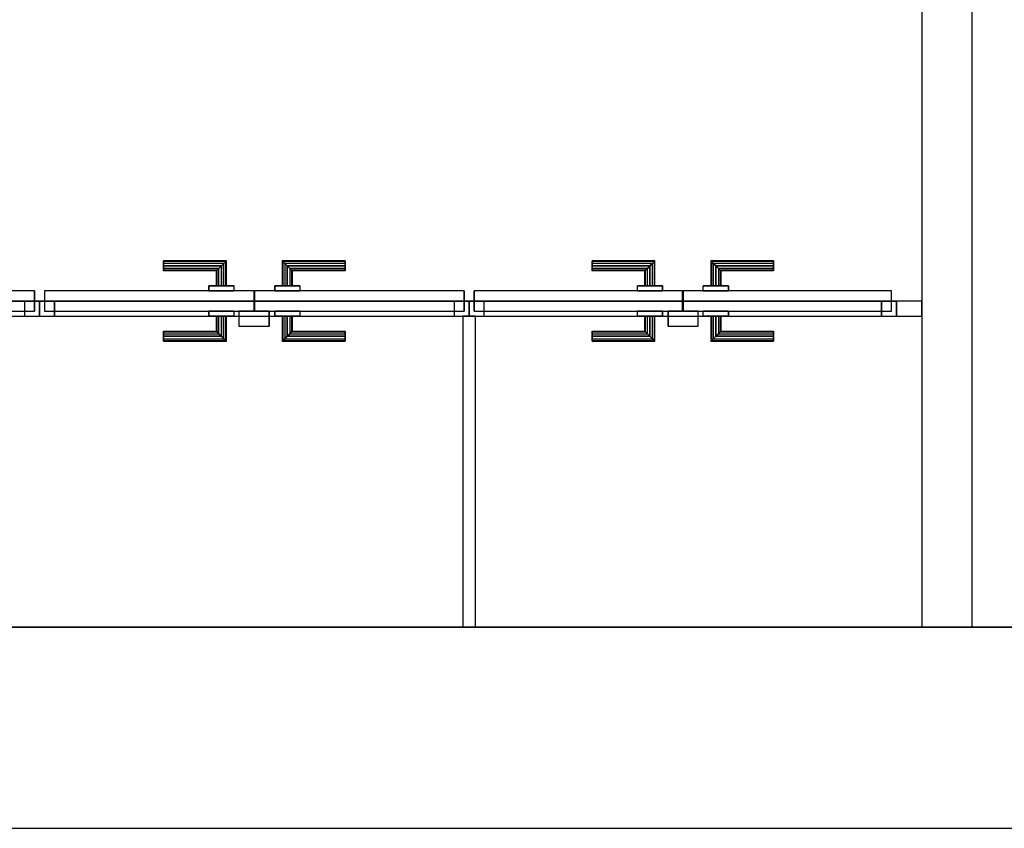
# Model space of a CAD drawing. Header units: metres. Extents: x 391.1 to 427.5, y 12.8 to 28.4.
# Tile 29 of 218: x 407.4 to 409.4, y 12.8 to 14.4. Entities that reach past the tile are written whole.
import ezdxf

# ---------------------------------------------------------------- set-up
doc = ezdxf.new("R2010")
doc.units = ezdxf.units.M
doc.layers.add('01_CARPINTERIA', color=5, linetype='Continuous', lineweight=25, true_color=0x0000ff)
doc.layers.add('01_SUELOS', color=7, linetype='Continuous', lineweight=25, true_color=0x007f00)
for name, color, linetype, lineweight in [('A-GENM-____-OTLN', 7, 'Continuous', 18), ('A-WALL-____-MCUT', 7, 'Continuous', 25), ('A-WALL-____-OTLN', 7, 'Continuous', 25)]:
    doc.layers.add(name, color=color, linetype=linetype, lineweight=lineweight)

# ---------------------------------------------------------------- blocks, each defined once
blk = doc.blocks.new('Family - Evans PA-152083-03_ENLLUMENAT_P0A')
at = {"layer": 'A-WALL-____-MCUT', "color": 253, "true_color": 0xaaaaaa}
for p, q in [((0.0501, 0.03), (0, 0.03)), ((0, 0.03), (0, 0)), ((0.0501, 0), (0.0501, 0.03)), ((3.52, 0.03), (3.4601, 0.03)), ((3.4601, 0.03), (3.4601, 0)), ((3.52, 0), (3.52, 0.03)), ((0, 0), (0.0501, 0)), ((3.4601, 0), (3.52, 0))]:
    blk.add_line(p, q, dxfattribs=at)
at = {"layer": 'A-WALL-____-OTLN', "color": 253, "true_color": 0xaaaaaa}
for p, q in [((3.52, 0.03), (0, 0.03)), ((0, 0.03), (0, 0)), ((0.0501, 0), (0.0501, 0.03)), ((3.4601, 0.03), (0.0501, 0.03)), ((3.4601, 0), (3.4601, 0.03)), ((3.52, 0), (3.52, 0.03)), ((0, 0), (3.52, 0)), ((3.4601, 0), (0.0501, 0))]:
    blk.add_line(p, q, dxfattribs=at)
at = {"layer": 'A-WALL-____-OTLN', "color": 253, "lineweight": 18, "true_color": 0xaaaaaa}
blk.add_line((0, 0), (3.52, 0), dxfattribs=at)
blk = doc.blocks.new('Family - Vano de puerta PA-152085-03_ENLLUMENAT_P0A')
at = {"layer": 'A-GENM-____-OTLN', "color": 253, "true_color": 0xaaaaaa}
for p, q in [((408.3119, 13.8896), (408.3119, 13.8596)), ((409.1619, 13.8896), (408.3119, 13.8896)), ((408.3119, 13.8896), (408.3119, 13.8596)), ((408.3119, 13.8896), (409.1619, 13.8896)), ((409.1619, 13.8596), (409.1619, 13.8896)), ((409.1619, 13.8896), (409.1619, 13.8596)), ((408.3119, 13.8596), (409.1619, 13.8596)), ((409.1619, 13.8596), (408.3119, 13.8596))]:
    blk.add_line(p, q, dxfattribs=at)
blk = doc.blocks.new('Family - Vano de puerta PA-152087-03_ENLLUMENAT_P0A')
at = {"layer": 'A-GENM-____-OTLN', "color": 253, "true_color": 0xaaaaaa}
for p, q in [((407.4569, 13.8896), (406.6044, 13.8896)), ((406.6044, 13.8896), (406.6044, 13.8596)), ((406.6044, 13.8896), (407.4569, 13.8896)), ((406.6044, 13.8596), (406.6044, 13.8896)), ((407.4569, 13.8596), (407.4569, 13.8896)), ((407.4569, 13.8596), (407.4569, 13.8896)), ((406.6044, 13.8596), (407.4569, 13.8596)), ((407.4569, 13.8596), (406.6044, 13.8596))]:
    blk.add_line(p, q, dxfattribs=at)
blk = doc.blocks.new('Family - Vano de puerta PA-152089-03_ENLLUMENAT_P0A')
at = {"layer": 'A-GENM-____-OTLN', "color": 253, "true_color": 0xaaaaaa}
for p, q in [((408.3119, 13.8896), (407.4569, 13.8896)), ((407.4569, 13.8896), (407.4569, 13.8596)), ((407.4569, 13.8896), (408.3119, 13.8896)), ((407.4569, 13.8596), (407.4569, 13.8896)), ((408.3119, 13.8596), (408.3119, 13.8896)), ((408.3119, 13.8596), (408.3119, 13.8896)), ((407.4569, 13.8596), (408.3119, 13.8596)), ((408.3119, 13.8596), (407.4569, 13.8596))]:
    blk.add_line(p, q, dxfattribs=at)
blk = doc.blocks.new('Family - LONDR55-XX_ZZ-ARQ-CAA-M3D-Londres55-152093-03_ENLLUMENAT_P0A')
at = {"layer": '01_CARPINTERIA', "color": 161, "true_color": 0xaaaaff}
for p, q in [((0.2457, 0.1087), (0.2457, 0.11)), ((0.2457, 0.105), (0.2457, 0.1087)), ((0.3694, 0.1087), (0.2457, 0.1087)), ((0.3694, 0.1087), (0.2457, 0.1087)), ((0.2457, 0.1), (0.2457, 0.105)), ((0.3657, 0.105), (0.2457, 0.105)), ((0.3657, 0.105), (0.2457, 0.105)), ((0.2457, 0.095), (0.2457, 0.1)), ((0.3607, 0.1), (0.2457, 0.1)), ((0.2457, 0.11), (0.2457, 0.1087)), ((0.3708, 0.11), (0.2457, 0.11)), ((0.2457, 0.1087), (0.2457, 0.105)), ((0.2457, 0.105), (0.2457, 0.1)), ((0.2457, 0.1), (0.2457, 0.095)), ((0.2457, 0.1), (0.3607, 0.1)), ((0.3558, 0.095), (0.3607, 0.1)), ((0.3607, 0.1), (0.3558, 0.095)), ((0.3607, 0.1), (0.3657, 0.105)), ((0.3607, 0.06), (0.3607, 0.1)), ((0.3657, 0.105), (0.3607, 0.1)), ((0.3607, 0.1), (0.3607, 0.06)), ((0.3657, 0.105), (0.3694, 0.1087)), ((0.3657, 0.06), (0.3657, 0.105)), ((0.3694, 0.1087), (0.3657, 0.105)), ((0.3657, 0.06), (0.3657, 0.105)), ((0.3708, 0.11), (0.3694, 0.1087)), ((0.3694, 0.1087), (0.3708, 0.11)), ((0.3694, 0.06), (0.3694, 0.1087)), ((0.3694, 0.06), (0.3694, 0.1087)), ((0.3708, 0.06), (0.3708, 0.11)), ((0.4817, 0.11), (0.4831, 0.1087)), ((0.4831, 0.1087), (0.4817, 0.11)), ((0.4817, 0.11), (0.4817, 0.06)), ((0.6068, 0.11), (0.4817, 0.11)), ((0.4867, 0.105), (0.4831, 0.1087)), ((0.4831, 0.1087), (0.4831, 0.06)), ((0.4831, 0.1087), (0.4831, 0.06)), ((0.4831, 0.1087), (0.4867, 0.105)), ((0.6068, 0.1087), (0.4831, 0.1087)), ((0.6068, 0.1087), (0.4831, 0.1087)), ((0.4918, 0.1), (0.4867, 0.105)), ((0.4867, 0.105), (0.4867, 0.06)), ((0.4867, 0.105), (0.4867, 0.06)), ((0.4867, 0.105), (0.4918, 0.1)), ((0.6068, 0.105), (0.4867, 0.105)), ((0.6068, 0.105), (0.4867, 0.105)), ((0.4918, 0.06), (0.4918, 0.1)), ((0.4918, 0.1), (0.4918, 0.06)), ((0.4918, 0.1), (0.4968, 0.095)), ((0.4968, 0.095), (0.4918, 0.1)), ((0.4918, 0.1), (0.6068, 0.1)), ((0.6068, 0.1), (0.4918, 0.1)), ((0.6068, 0.1087), (0.6068, 0.11)), ((0.6068, 0.11), (0.6068, 0.1087)), ((0.6068, 0.105), (0.6068, 0.1087)), ((0.6068, 0.1087), (0.6068, 0.105)), ((0.6068, 0.105), (0.6068, 0.1)), ((0.6068, 0.1), (0.6068, 0.105)), ((0.6068, 0.1), (0.6068, 0.095)), ((0.6068, 0.095), (0.6068, 0.1)), ((0.2457, 0.0913), (0.2457, 0.095)), ((0.3558, 0.095), (0.2457, 0.095)), ((0.3558, 0.095), (0.2457, 0.095)), ((0.2457, 0.09), (0.2457, 0.0913)), ((0.3521, 0.0913), (0.2457, 0.0913)), ((0.2457, 0.095), (0.2457, 0.0913)), ((0.2457, 0.0913), (0.2457, 0.09)), ((0.3521, 0.0913), (0.2457, 0.0913)), ((0.3508, 0.09), (0.2457, 0.09)), ((0.3508, 0.09), (0.3521, 0.0913)), ((0.3521, 0.0913), (0.3508, 0.09)), ((0.3508, 0.06), (0.3508, 0.09)), ((0.3521, 0.0913), (0.3558, 0.095)), ((0.3558, 0.095), (0.3521, 0.0913)), ((0.3521, 0.06), (0.3521, 0.0913)), ((0.3521, 0.06), (0.3521, 0.0913)), ((0.3558, 0.06), (0.3558, 0.095)), ((0.3558, 0.06), (0.3558, 0.095)), ((0.4968, 0.095), (0.4968, 0.06)), ((0.4968, 0.095), (0.5004, 0.0913)), ((0.5004, 0.0913), (0.4968, 0.095)), ((0.4968, 0.095), (0.4968, 0.06)), ((0.6068, 0.095), (0.4968, 0.095)), ((0.6068, 0.095), (0.4968, 0.095)), ((0.5004, 0.0913), (0.5004, 0.06)), ((0.5004, 0.0913), (0.5017, 0.09)), ((0.5017, 0.09), (0.5004, 0.0913)), ((0.5004, 0.0913), (0.5004, 0.06)), ((0.6068, 0.0913), (0.5004, 0.0913)), ((0.6068, 0.0913), (0.5004, 0.0913)), ((0.5017, 0.09), (0.5017, 0.06)), ((0.6068, 0.09), (0.5017, 0.09)), ((0.6068, 0.095), (0.6068, 0.0913)), ((0.6068, 0.0913), (0.6068, 0.095)), ((0.6068, 0.0913), (0.6068, 0.09)), ((0.6068, 0.09), (0.6068, 0.0913)), ((0.3857, 0.06), (0.3357, 0.06)), ((0.3357, 0.06), (0.3857, 0.06)), ((0.3357, 0.06), (0.3357, 0.05)), ((0.3357, 0.05), (0.3357, 0.06)), ((0.3521, 0.06), (0.3508, 0.06)), ((0.3508, 0.06), (0.3521, 0.06)), ((0.3558, 0.06), (0.3521, 0.06)), ((0.3521, 0.06), (0.3558, 0.06)), ((0.3607, 0.06), (0.3558, 0.06)), ((0.3558, 0.06), (0.3607, 0.06)), ((0.3657, 0.06), (0.3607, 0.06)), ((0.3607, 0.06), (0.3657, 0.06)), ((0.3657, 0.06), (0.3694, 0.06)), ((0.3694, 0.06), (0.3657, 0.06)), ((0.3694, 0.06), (0.3708, 0.06)), ((0.3708, 0.06), (0.3694, 0.06)), ((0.3857, 0.06), (0.3857, 0.05)), ((0.3857, 0.06), (0.3857, 0.05)), ((0.5168, 0.06), (0.4667, 0.06)), ((0.4667, 0.06), (0.5168, 0.06)), ((0.4667, 0.06), (0.4667, 0.05)), ((0.4667, 0.05), (0.4667, 0.06)), ((0.4831, 0.06), (0.4817, 0.06)), ((0.4817, 0.06), (0.4831, 0.06)), ((0.4867, 0.06), (0.4831, 0.06)), ((0.4831, 0.06), (0.4867, 0.06)), ((0.4918, 0.06), (0.4867, 0.06)), ((0.4867, 0.06), (0.4918, 0.06)), ((0.4968, 0.06), (0.4918, 0.06)), ((0.4918, 0.06), (0.4968, 0.06)), ((0.4968, 0.06), (0.5004, 0.06)), ((0.5004, 0.06), (0.4968, 0.06)), ((0.5004, 0.06), (0.5017, 0.06)), ((0.5017, 0.06), (0.5004, 0.06)), ((0.5168, 0.06), (0.5168, 0.05)), ((0.5168, 0.06), (0.5168, 0.05)), ((0.4257, 0.05), (0.01, 0.05)), ((0.01, 0.05), (0.01, 0.01)), ((0.4257, 0.05), (0.01, 0.05)), ((0.01, 0.05), (0.01, 0.01)), ((0.3857, 0.05), (0.3357, 0.05)), ((0.3357, 0.05), (0.3857, 0.05)), ((0.4257, 0.01), (0.4257, 0.05)), ((0.4257, 0.05), (0.4257, 0.01)), ((0.8425, 0.05), (0.4267, 0.05)), ((0.4267, 0.05), (0.4267, 0.01)), ((0.8425, 0.05), (0.4267, 0.05)), ((0.4267, 0.05), (0.4267, 0.01)), ((0.5168, 0.05), (0.4667, 0.05)), ((0.4667, 0.05), (0.5168, 0.05)), ((0.8425, 0.01), (0.8425, 0.05)), ((0.8425, 0.05), (0.8425, 0.01)), ((0.03, 0.03), (0, 0.03)), ((0, 0.03), (0, 0)), ((0.03, 0.03), (0, 0.03)), ((0, 0.03), (0, 0)), ((0.03, 0), (0.03, 0.03)), ((0.03, 0.03), (0.03, 0)), ((0.8525, 0.03), (0.8225, 0.03)), ((0.8225, 0.03), (0.8225, 0)), ((0.8525, 0.03), (0.8225, 0.03)), ((0.8225, 0.03), (0.8225, 0)), ((0.8525, 0), (0.8525, 0.03)), ((0.8525, 0.03), (0.8525, 0)), ((0, 0), (0.03, 0)), ((0, 0), (0.03, 0)), ((0.01, 0.01), (0.4257, 0.01)), ((0.01, 0.01), (0.4257, 0.01)), ((0.3357, 0.01), (0.3857, 0.01)), ((0.3857, 0.01), (0.3357, 0.01)), ((0.3357, 0.01), (0.3357, 0)), ((0.3357, 0), (0.3357, 0.01)), ((0.3357, 0), (0.3857, 0)), ((0.3857, 0), (0.3357, 0)), ((0.3521, 0), (0.3508, 0)), ((0.3508, 0), (0.3521, 0)), ((0.3558, 0), (0.3521, 0)), ((0.3521, 0), (0.3558, 0)), ((0.3558, 0), (0.3607, 0)), ((0.3607, 0), (0.3558, 0)), ((0.3607, 0), (0.3607, -0.04)), ((0.3607, 0), (0.3657, 0)), ((0.3657, 0), (0.3607, 0)), ((0.3657, -0.045), (0.3657, 0)), ((0.3657, -0.045), (0.3657, 0)), ((0.3657, 0), (0.3694, 0)), ((0.3694, 0), (0.3657, 0)), ((0.3694, 0), (0.3708, 0)), ((0.3708, 0), (0.3694, 0)), ((0.3694, -0.0487), (0.3694, 0)), ((0.3694, -0.0487), (0.3694, 0)), ((0.3708, -0.05), (0.3708, 0)), ((0.3857, 0.01), (0.3857, 0)), ((0.3857, 0.01), (0.3857, 0)), ((0.4557, 0.01), (0.3957, 0.01)), ((0.3957, 0.01), (0.3957, -0.02)), ((0.4557, 0.01), (0.3957, 0.01)), ((0.3957, 0.01), (0.3957, -0.02)), ((0.4267, 0.01), (0.8425, 0.01)), ((0.4267, 0.01), (0.8425, 0.01)), ((0.4557, -0.02), (0.4557, 0.01)), ((0.4557, 0.01), (0.4557, -0.02)), ((0.4667, 0.01), (0.5168, 0.01)), ((0.4667, 0.01), (0.4667, 0)), ((0.4667, 0), (0.4667, 0.01)), ((0.4667, 0), (0.5168, 0)), ((0.5168, 0), (0.4667, 0)), ((0.5168, 0.01), (0.4667, 0.01)), ((0.4831, 0), (0.4817, 0)), ((0.4817, 0), (0.4831, 0)), ((0.4867, 0), (0.4831, 0)), ((0.4831, 0), (0.4867, 0)), ((0.4831, 0), (0.4831, -0.0487)), ((0.4831, 0), (0.4831, -0.0487)), ((0.4867, 0), (0.4918, 0)), ((0.4918, 0), (0.4867, 0)), ((0.4867, 0), (0.4867, -0.045)), ((0.4918, 0), (0.4968, 0)), ((0.4968, 0), (0.4918, 0)), ((0.4918, -0.04), (0.4918, 0)), ((0.4918, 0), (0.4918, -0.04)), ((0.4968, 0), (0.5004, 0)), ((0.5004, 0), (0.4968, 0)), ((0.4968, 0), (0.4968, -0.035)), ((0.5004, 0), (0.5017, 0)), ((0.5017, 0), (0.5004, 0)), ((0.5004, 0), (0.5004, -0.0313)), ((0.5004, 0), (0.5004, -0.0313)), ((0.5017, 0), (0.5017, -0.03)), ((0.5168, 0.01), (0.5168, 0)), ((0.5168, 0.01), (0.5168, 0)), ((0.8225, 0), (0.8525, 0)), ((0.8225, 0), (0.8525, 0)), ((0.3508, -0.03), (0.3508, 0)), ((0.3521, -0.0313), (0.3521, 0)), ((0.3521, -0.0313), (0.3521, 0)), ((0.3558, -0.035), (0.3558, 0)), ((0.3558, -0.035), (0.3558, 0)), ((0.3607, -0.04), (0.3607, 0)), ((0.4817, 0), (0.4817, -0.05)), ((0.4867, 0), (0.4867, -0.045)), ((0.4968, 0), (0.4968, -0.035)), ((0.2457, -0.0313), (0.2457, -0.03)), ((0.2457, -0.035), (0.2457, -0.0313)), ((0.2457, -0.0313), (0.3521, -0.0313)), ((0.2457, -0.04), (0.2457, -0.035)), ((0.2457, -0.03), (0.2457, -0.0313)), ((0.2457, -0.03), (0.3508, -0.03)), ((0.2457, -0.0313), (0.2457, -0.035)), ((0.2457, -0.0313), (0.3521, -0.0313)), ((0.2457, -0.035), (0.2457, -0.04)), ((0.2457, -0.035), (0.3558, -0.035)), ((0.2457, -0.035), (0.3558, -0.035)), ((0.3521, -0.0313), (0.3508, -0.03)), ((0.3508, -0.03), (0.3521, -0.0313)), ((0.3558, -0.035), (0.3521, -0.0313)), ((0.3521, -0.0313), (0.3558, -0.035)), ((0.3607, -0.04), (0.3558, -0.035)), ((0.3558, -0.035), (0.3607, -0.04)), ((0.3957, -0.02), (0.4557, -0.02)), ((0.3957, -0.02), (0.4557, -0.02)), ((0.4968, -0.035), (0.4918, -0.04)), ((0.4918, -0.04), (0.4968, -0.035)), ((0.5004, -0.0313), (0.4968, -0.035)), ((0.4968, -0.035), (0.5004, -0.0313)), ((0.4968, -0.035), (0.6068, -0.035)), ((0.4968, -0.035), (0.6068, -0.035)), ((0.5017, -0.03), (0.5004, -0.0313)), ((0.5004, -0.0313), (0.5017, -0.03)), ((0.5004, -0.0313), (0.6068, -0.0313)), ((0.5004, -0.0313), (0.6068, -0.0313)), ((0.5017, -0.03), (0.6068, -0.03)), ((0.6068, -0.0313), (0.6068, -0.03)), ((0.6068, -0.03), (0.6068, -0.0313)), ((0.6068, -0.035), (0.6068, -0.0313)), ((0.6068, -0.0313), (0.6068, -0.035)), ((0.6068, -0.035), (0.6068, -0.04)), ((0.6068, -0.04), (0.6068, -0.035)), ((0.2457, -0.045), (0.2457, -0.04)), ((0.3607, -0.04), (0.2457, -0.04)), ((0.2457, -0.04), (0.3607, -0.04)), ((0.2457, -0.0487), (0.2457, -0.045)), ((0.2457, -0.045), (0.3657, -0.045)), ((0.2457, -0.045), (0.3657, -0.045)), ((0.2457, -0.05), (0.2457, -0.0487)), ((0.2457, -0.0487), (0.3694, -0.0487)), ((0.2457, -0.04), (0.2457, -0.045)), ((0.2457, -0.045), (0.2457, -0.0487)), ((0.2457, -0.0487), (0.2457, -0.05)), ((0.2457, -0.0487), (0.3694, -0.0487)), ((0.2457, -0.05), (0.3708, -0.05)), ((0.3607, -0.04), (0.3657, -0.045)), ((0.3657, -0.045), (0.3607, -0.04)), ((0.3694, -0.0487), (0.3657, -0.045)), ((0.3657, -0.045), (0.3694, -0.0487)), ((0.3694, -0.0487), (0.3708, -0.05)), ((0.3708, -0.05), (0.3694, -0.0487)), ((0.4817, -0.05), (0.4831, -0.0487)), ((0.4831, -0.0487), (0.4817, -0.05)), ((0.4817, -0.05), (0.6068, -0.05)), ((0.4831, -0.0487), (0.4867, -0.045)), ((0.4867, -0.045), (0.4831, -0.0487)), ((0.4831, -0.0487), (0.6068, -0.0487)), ((0.4831, -0.0487), (0.6068, -0.0487)), ((0.4867, -0.045), (0.4918, -0.04)), ((0.4918, -0.04), (0.4867, -0.045)), ((0.4867, -0.045), (0.6068, -0.045)), ((0.4867, -0.045), (0.6068, -0.045)), ((0.6068, -0.04), (0.4918, -0.04)), ((0.4918, -0.04), (0.6068, -0.04)), ((0.6068, -0.04), (0.6068, -0.045)), ((0.6068, -0.045), (0.6068, -0.04)), ((0.6068, -0.045), (0.6068, -0.0487)), ((0.6068, -0.0487), (0.6068, -0.045)), ((0.6068, -0.0487), (0.6068, -0.05)), ((0.6068, -0.05), (0.6068, -0.0487))]:
    blk.add_line(p, q, dxfattribs=at)
blk = doc.blocks.new('Family - Porta PA-152094-03_ENLLUMENAT_P0A')
blk.add_blockref('Family - LONDR55-XX_ZZ-ARQ-CAA-M3D-Londres55-152093-03_ENLLUMENAT_P0A', (0, 0))
blk = doc.blocks.new('Family - LONDR55-XX_ZZ-ARQ-CAA-M3D-Londres55-152279-03_ENLLUMENAT_P0A')
at = {"layer": '01_CARPINTERIA', "color": 161, "true_color": 0xaaaaff}
for p, q in [((0.247, 0.1087), (0.247, 0.11)), ((0.247, 0.11), (0.247, 0.1087)), ((0.372, 0.11), (0.247, 0.11)), ((0.247, 0.105), (0.247, 0.1087)), ((0.247, 0.1087), (0.247, 0.105)), ((0.3707, 0.1087), (0.247, 0.1087)), ((0.3707, 0.1087), (0.247, 0.1087)), ((0.247, 0.1), (0.247, 0.105)), ((0.247, 0.105), (0.247, 0.1)), ((0.367, 0.105), (0.247, 0.105)), ((0.367, 0.105), (0.247, 0.105)), ((0.247, 0.095), (0.247, 0.1)), ((0.247, 0.1), (0.247, 0.095)), ((0.247, 0.1), (0.362, 0.1)), ((0.362, 0.1), (0.247, 0.1)), ((0.357, 0.095), (0.362, 0.1)), ((0.362, 0.1), (0.357, 0.095)), ((0.367, 0.105), (0.362, 0.1)), ((0.362, 0.1), (0.367, 0.105)), ((0.362, 0.1), (0.362, 0.06)), ((0.362, 0.06), (0.362, 0.1)), ((0.3707, 0.1087), (0.367, 0.105)), ((0.367, 0.105), (0.3707, 0.1087)), ((0.367, 0.06), (0.367, 0.105)), ((0.367, 0.06), (0.367, 0.105)), ((0.372, 0.11), (0.3707, 0.1087)), ((0.3707, 0.1087), (0.372, 0.11)), ((0.3707, 0.06), (0.3707, 0.1087)), ((0.3707, 0.06), (0.3707, 0.1087)), ((0.372, 0.06), (0.372, 0.11)), ((0.4843, 0.1087), (0.483, 0.11)), ((0.483, 0.11), (0.483, 0.06)), ((0.483, 0.11), (0.4843, 0.1087)), ((0.608, 0.11), (0.483, 0.11)), ((0.488, 0.105), (0.4843, 0.1087)), ((0.4843, 0.1087), (0.4843, 0.06)), ((0.4843, 0.1087), (0.4843, 0.06)), ((0.4843, 0.1087), (0.488, 0.105)), ((0.608, 0.1087), (0.4843, 0.1087)), ((0.608, 0.1087), (0.4843, 0.1087)), ((0.493, 0.1), (0.488, 0.105)), ((0.488, 0.105), (0.488, 0.06)), ((0.488, 0.105), (0.488, 0.06)), ((0.488, 0.105), (0.493, 0.1)), ((0.608, 0.105), (0.488, 0.105)), ((0.608, 0.105), (0.488, 0.105)), ((0.493, 0.06), (0.493, 0.1)), ((0.493, 0.1), (0.493, 0.06)), ((0.493, 0.1), (0.498, 0.095)), ((0.498, 0.095), (0.493, 0.1)), ((0.493, 0.1), (0.608, 0.1)), ((0.608, 0.1), (0.493, 0.1)), ((0.608, 0.1087), (0.608, 0.11)), ((0.608, 0.11), (0.608, 0.1087)), ((0.608, 0.105), (0.608, 0.1087)), ((0.608, 0.1087), (0.608, 0.105)), ((0.608, 0.105), (0.608, 0.1)), ((0.608, 0.1), (0.608, 0.105)), ((0.608, 0.1), (0.608, 0.095)), ((0.608, 0.095), (0.608, 0.1)), ((0.247, 0.095), (0.247, 0.0913)), ((0.247, 0.0913), (0.247, 0.095)), ((0.357, 0.095), (0.247, 0.095)), ((0.357, 0.095), (0.247, 0.095)), ((0.247, 0.0913), (0.247, 0.09)), ((0.247, 0.09), (0.247, 0.0913)), ((0.3533, 0.0913), (0.247, 0.0913)), ((0.3533, 0.0913), (0.247, 0.0913)), ((0.352, 0.09), (0.247, 0.09)), ((0.352, 0.09), (0.3533, 0.0913)), ((0.3533, 0.0913), (0.352, 0.09)), ((0.352, 0.06), (0.352, 0.09)), ((0.3533, 0.0913), (0.357, 0.095)), ((0.357, 0.095), (0.3533, 0.0913)), ((0.3533, 0.06), (0.3533, 0.0913)), ((0.3533, 0.06), (0.3533, 0.0913)), ((0.357, 0.06), (0.357, 0.095)), ((0.357, 0.06), (0.357, 0.095)), ((0.498, 0.095), (0.498, 0.06)), ((0.498, 0.095), (0.5017, 0.0913)), ((0.5017, 0.0913), (0.498, 0.095)), ((0.498, 0.095), (0.498, 0.06)), ((0.608, 0.095), (0.498, 0.095)), ((0.608, 0.095), (0.498, 0.095)), ((0.5017, 0.0913), (0.5017, 0.06)), ((0.5017, 0.0913), (0.503, 0.09)), ((0.503, 0.09), (0.5017, 0.0913)), ((0.5017, 0.0913), (0.5017, 0.06)), ((0.608, 0.0913), (0.5017, 0.0913)), ((0.608, 0.0913), (0.5017, 0.0913)), ((0.503, 0.09), (0.503, 0.06)), ((0.608, 0.09), (0.503, 0.09)), ((0.608, 0.095), (0.608, 0.0913)), ((0.608, 0.0913), (0.608, 0.095)), ((0.608, 0.0913), (0.608, 0.09)), ((0.608, 0.09), (0.608, 0.0913)), ((0.387, 0.06), (0.337, 0.06)), ((0.337, 0.06), (0.387, 0.06)), ((0.337, 0.06), (0.337, 0.05)), ((0.337, 0.05), (0.337, 0.06)), ((0.3533, 0.06), (0.352, 0.06)), ((0.352, 0.06), (0.3533, 0.06)), ((0.357, 0.06), (0.3533, 0.06)), ((0.3533, 0.06), (0.357, 0.06)), ((0.362, 0.06), (0.357, 0.06)), ((0.357, 0.06), (0.362, 0.06)), ((0.367, 0.06), (0.362, 0.06)), ((0.362, 0.06), (0.367, 0.06)), ((0.367, 0.06), (0.3707, 0.06)), ((0.3707, 0.06), (0.367, 0.06)), ((0.3707, 0.06), (0.372, 0.06)), ((0.372, 0.06), (0.3707, 0.06)), ((0.387, 0.06), (0.387, 0.05)), ((0.387, 0.06), (0.387, 0.05)), ((0.518, 0.06), (0.468, 0.06)), ((0.468, 0.06), (0.518, 0.06)), ((0.468, 0.06), (0.468, 0.05)), ((0.468, 0.05), (0.468, 0.06)), ((0.4843, 0.06), (0.483, 0.06)), ((0.483, 0.06), (0.4843, 0.06)), ((0.488, 0.06), (0.4843, 0.06)), ((0.4843, 0.06), (0.488, 0.06)), ((0.493, 0.06), (0.488, 0.06)), ((0.488, 0.06), (0.493, 0.06)), ((0.498, 0.06), (0.493, 0.06)), ((0.493, 0.06), (0.498, 0.06)), ((0.498, 0.06), (0.5017, 0.06)), ((0.5017, 0.06), (0.498, 0.06)), ((0.5017, 0.06), (0.503, 0.06)), ((0.503, 0.06), (0.5017, 0.06)), ((0.518, 0.06), (0.518, 0.05)), ((0.518, 0.06), (0.518, 0.05)), ((0.427, 0.05), (0.01, 0.05)), ((0.01, 0.05), (0.01, 0.01)), ((0.427, 0.05), (0.01, 0.05)), ((0.01, 0.05), (0.01, 0.01)), ((0.387, 0.05), (0.337, 0.05)), ((0.337, 0.05), (0.387, 0.05)), ((0.427, 0.01), (0.427, 0.05)), ((0.427, 0.05), (0.427, 0.01)), ((0.845, 0.05), (0.428, 0.05)), ((0.428, 0.05), (0.428, 0.01)), ((0.845, 0.05), (0.428, 0.05)), ((0.428, 0.05), (0.428, 0.01)), ((0.518, 0.05), (0.468, 0.05)), ((0.468, 0.05), (0.518, 0.05)), ((0.845, 0.01), (0.845, 0.05)), ((0.845, 0.05), (0.845, 0.01)), ((0.03, 0.03), (0, 0.03)), ((0, 0.03), (0, 0)), ((0.03, 0.03), (0, 0.03)), ((0, 0.03), (0, 0)), ((0.03, 0), (0.03, 0.03)), ((0.03, 0.03), (0.03, 0)), ((0.855, 0.03), (0.825, 0.03)), ((0.825, 0.03), (0.825, 0)), ((0.855, 0.03), (0.825, 0.03)), ((0.825, 0.03), (0.825, 0)), ((0.855, 0), (0.855, 0.03)), ((0.855, 0.03), (0.855, 0)), ((0, 0), (0.03, 0)), ((0, 0), (0.03, 0)), ((0.01, 0.01), (0.427, 0.01)), ((0.01, 0.01), (0.427, 0.01)), ((0.337, 0.01), (0.387, 0.01)), ((0.387, 0.01), (0.337, 0.01)), ((0.337, 0.01), (0.337, 0)), ((0.337, 0), (0.337, 0.01)), ((0.337, 0), (0.387, 0)), ((0.387, 0), (0.337, 0)), ((0.3533, 0), (0.352, 0)), ((0.352, 0), (0.3533, 0)), ((0.357, 0), (0.3533, 0)), ((0.3533, 0), (0.357, 0)), ((0.3533, -0.0313), (0.3533, 0)), ((0.357, 0), (0.362, 0)), ((0.362, 0), (0.357, 0)), ((0.357, -0.035), (0.357, 0)), ((0.362, 0), (0.367, 0)), ((0.367, 0), (0.362, 0)), ((0.362, 0), (0.362, -0.04)), ((0.367, 0), (0.3707, 0)), ((0.3707, 0), (0.367, 0)), ((0.367, -0.045), (0.367, 0)), ((0.3707, 0), (0.372, 0)), ((0.372, 0), (0.3707, 0)), ((0.3707, -0.0487), (0.3707, 0)), ((0.3707, -0.0487), (0.3707, 0)), ((0.372, -0.05), (0.372, 0)), ((0.387, 0.01), (0.387, 0)), ((0.387, 0.01), (0.387, 0)), ((0.457, 0.01), (0.397, 0.01)), ((0.397, 0.01), (0.397, -0.02)), ((0.457, 0.01), (0.397, 0.01)), ((0.397, 0.01), (0.397, -0.02)), ((0.428, 0.01), (0.845, 0.01)), ((0.428, 0.01), (0.845, 0.01)), ((0.457, -0.02), (0.457, 0.01)), ((0.457, 0.01), (0.457, -0.02)), ((0.468, 0.01), (0.518, 0.01)), ((0.518, 0.01), (0.468, 0.01)), ((0.468, 0.01), (0.468, 0)), ((0.468, 0), (0.468, 0.01)), ((0.468, 0), (0.518, 0)), ((0.518, 0), (0.468, 0)), ((0.4843, 0), (0.483, 0)), ((0.483, 0), (0.4843, 0)), ((0.483, 0), (0.483, -0.05)), ((0.488, 0), (0.4843, 0)), ((0.4843, 0), (0.488, 0)), ((0.4843, 0), (0.4843, -0.0487)), ((0.4843, 0), (0.4843, -0.0487)), ((0.488, 0), (0.493, 0)), ((0.493, 0), (0.488, 0)), ((0.488, 0), (0.488, -0.045)), ((0.493, 0), (0.498, 0)), ((0.498, 0), (0.493, 0)), ((0.493, -0.04), (0.493, 0)), ((0.498, 0), (0.5017, 0)), ((0.5017, 0), (0.498, 0)), ((0.498, 0), (0.498, -0.035)), ((0.5017, 0), (0.503, 0)), ((0.503, 0), (0.5017, 0)), ((0.5017, 0), (0.5017, -0.0313)), ((0.518, 0.01), (0.518, 0)), ((0.518, 0.01), (0.518, 0)), ((0.825, 0), (0.855, 0)), ((0.825, 0), (0.855, 0)), ((0.352, -0.03), (0.352, 0)), ((0.3533, -0.0313), (0.3533, 0)), ((0.357, -0.035), (0.357, 0)), ((0.362, -0.04), (0.362, 0)), ((0.367, -0.045), (0.367, 0)), ((0.488, 0), (0.488, -0.045)), ((0.493, 0), (0.493, -0.04)), ((0.498, 0), (0.498, -0.035)), ((0.5017, 0), (0.5017, -0.0313)), ((0.503, 0), (0.503, -0.03)), ((0.247, -0.0313), (0.247, -0.03)), ((0.247, -0.03), (0.247, -0.0313)), ((0.247, -0.03), (0.352, -0.03)), ((0.247, -0.035), (0.247, -0.0313)), ((0.247, -0.0313), (0.247, -0.035)), ((0.247, -0.0313), (0.3533, -0.0313)), ((0.247, -0.0313), (0.3533, -0.0313)), ((0.247, -0.04), (0.247, -0.035)), ((0.247, -0.035), (0.247, -0.04)), ((0.247, -0.035), (0.357, -0.035)), ((0.247, -0.035), (0.357, -0.035)), ((0.3533, -0.0313), (0.352, -0.03)), ((0.352, -0.03), (0.3533, -0.0313)), ((0.357, -0.035), (0.3533, -0.0313)), ((0.3533, -0.0313), (0.357, -0.035)), ((0.362, -0.04), (0.357, -0.035)), ((0.357, -0.035), (0.362, -0.04)), ((0.397, -0.02), (0.457, -0.02)), ((0.397, -0.02), (0.457, -0.02)), ((0.498, -0.035), (0.493, -0.04)), ((0.493, -0.04), (0.498, -0.035)), ((0.5017, -0.0313), (0.498, -0.035)), ((0.498, -0.035), (0.5017, -0.0313)), ((0.498, -0.035), (0.608, -0.035)), ((0.498, -0.035), (0.608, -0.035)), ((0.503, -0.03), (0.5017, -0.0313)), ((0.5017, -0.0313), (0.503, -0.03)), ((0.5017, -0.0313), (0.608, -0.0313)), ((0.5017, -0.0313), (0.608, -0.0313)), ((0.503, -0.03), (0.608, -0.03)), ((0.608, -0.0313), (0.608, -0.03)), ((0.608, -0.03), (0.608, -0.0313)), ((0.608, -0.035), (0.608, -0.0313)), ((0.608, -0.0313), (0.608, -0.035)), ((0.608, -0.035), (0.608, -0.04)), ((0.608, -0.04), (0.608, -0.035)), ((0.247, -0.045), (0.247, -0.04)), ((0.247, -0.04), (0.247, -0.045)), ((0.362, -0.04), (0.247, -0.04)), ((0.247, -0.04), (0.362, -0.04)), ((0.247, -0.045), (0.247, -0.0487)), ((0.247, -0.0487), (0.247, -0.045)), ((0.247, -0.045), (0.367, -0.045)), ((0.247, -0.045), (0.367, -0.045)), ((0.247, -0.0487), (0.247, -0.05)), ((0.247, -0.05), (0.247, -0.0487)), ((0.247, -0.0487), (0.3707, -0.0487)), ((0.247, -0.0487), (0.3707, -0.0487)), ((0.247, -0.05), (0.372, -0.05)), ((0.362, -0.04), (0.367, -0.045)), ((0.367, -0.045), (0.362, -0.04)), ((0.367, -0.045), (0.3707, -0.0487)), ((0.3707, -0.0487), (0.367, -0.045)), ((0.3707, -0.0487), (0.372, -0.05)), ((0.372, -0.05), (0.3707, -0.0487)), ((0.483, -0.05), (0.4843, -0.0487)), ((0.4843, -0.0487), (0.483, -0.05)), ((0.483, -0.05), (0.608, -0.05)), ((0.4843, -0.0487), (0.488, -0.045)), ((0.488, -0.045), (0.4843, -0.0487)), ((0.4843, -0.0487), (0.608, -0.0487)), ((0.4843, -0.0487), (0.608, -0.0487)), ((0.488, -0.045), (0.493, -0.04)), ((0.493, -0.04), (0.488, -0.045)), ((0.488, -0.045), (0.608, -0.045)), ((0.488, -0.045), (0.608, -0.045)), ((0.608, -0.04), (0.493, -0.04)), ((0.493, -0.04), (0.608, -0.04)), ((0.608, -0.04), (0.608, -0.045)), ((0.608, -0.045), (0.608, -0.04)), ((0.608, -0.045), (0.608, -0.0487)), ((0.608, -0.0487), (0.608, -0.045)), ((0.608, -0.0487), (0.608, -0.05)), ((0.608, -0.05), (0.608, -0.0487))]:
    blk.add_line(p, q, dxfattribs=at)
blk = doc.blocks.new('Family - Porta PA-152280-03_ENLLUMENAT_P0A')
blk.add_blockref('Family - LONDR55-XX_ZZ-ARQ-CAA-M3D-Londres55-152279-03_ENLLUMENAT_P0A', (0, 0))
blk = doc.blocks.new('Family - Evans PA-152323-03_ENLLUMENAT_P0A')
at = {"layer": 'A-WALL-____-MCUT', "color": 253, "true_color": 0xaaaaaa}
for p, q in [((4.209, 0.1), (0, 0.1)), ((0, 0.1), (0, 0)), ((0, 0), (4.209, 0))]:
    blk.add_line(p, q, dxfattribs=at)
at = {"layer": 'A-WALL-____-OTLN', "color": 253, "true_color": 0xaaaaaa}
for p, q in [((4.209, 0.1), (0, 0.1)), ((0, 0.1), (0, 0)), ((0, 0), (4.209, 0))]:
    blk.add_line(p, q, dxfattribs=at)
at = {"layer": 'A-WALL-____-OTLN', "color": 253, "lineweight": 18, "true_color": 0xaaaaaa}
blk.add_line((0, 0), (4.209, 0), dxfattribs=at)
blk = doc.blocks.new('Family - Mur PA-152469-03_ENLLUMENAT_P0A')
at = {"layer": 'A-WALL-____-MCUT', "color": 253, "true_color": 0xaaaaaa}
for p, q in [((26.0531, 0.4), (0.0791, 0.4)), ((0, 0), (25.9702, 0))]:
    blk.add_line(p, q, dxfattribs=at)
at = {"layer": 'A-WALL-____-OTLN', "color": 253, "true_color": 0xaaaaaa}
for p, q in [((26.0531, 0.4), (0.0791, 0.4)), ((0, 0), (25.9702, 0))]:
    blk.add_line(p, q, dxfattribs=at)
at = {"layer": 'A-WALL-____-OTLN', "color": 253, "lineweight": 18, "true_color": 0xaaaaaa}
blk.add_line((0, 0), (25.9702, 0), dxfattribs=at)
blk = doc.blocks.new('Family - Evans PA-152547-03_ENLLUMENAT_P0A')
at = {"layer": 'A-WALL-____-MCUT', "color": 253, "true_color": 0xaaaaaa}
for p, q in [((0.619, 0.025), (0, 0.025)), ((0, 0.025), (0, 0)), ((0.619, 0), (0.619, 0.025)), ((0, 0), (0.619, 0))]:
    blk.add_line(p, q, dxfattribs=at)
at = {"layer": 'A-WALL-____-OTLN', "color": 253, "true_color": 0xaaaaaa}
for p, q in [((0.619, 0.025), (0, 0.025)), ((0, 0.025), (0, 0)), ((0.619, 0), (0.619, 0.025)), ((0, 0), (0.619, 0))]:
    blk.add_line(p, q, dxfattribs=at)
at = {"layer": 'A-WALL-____-OTLN', "color": 253, "lineweight": 18, "true_color": 0xaaaaaa}
blk.add_line((0, 0), (0.619, 0), dxfattribs=at)
blk = doc.blocks.new('Family - LONDR55-XX_ZZ-ARQ-CAA-M3D-Londres55-152611-03_ENLLUMENAT_P0A')
at = {"layer": '01_SUELOS', "color": 9, "true_color": 0xaad4aa}
for p, q in [((0, 0), (24.5639, 0)), ((24.5639, 0), (0, 0))]:
    blk.add_line(p, q, dxfattribs=at)
blk = doc.blocks.new('Family - LONDR55-XX_ZZ-ARQ-CAA-M3D-Londres55-152673-03_ENLLUMENAT_P0A')
at = {"layer": '01_CARPINTERIA', "color": 161, "true_color": 0xaaaaff}
for p, q in [((0.2445, 0.1087), (0.2445, 0.11)), ((0.2445, 0.11), (0.2445, 0.1087)), ((0.3695, 0.11), (0.2445, 0.11)), ((0.2445, 0.105), (0.2445, 0.1087)), ((0.2445, 0.1087), (0.2445, 0.105)), ((0.3682, 0.1087), (0.2445, 0.1087)), ((0.3682, 0.1087), (0.2445, 0.1087)), ((0.2445, 0.1), (0.2445, 0.105)), ((0.2445, 0.105), (0.2445, 0.1)), ((0.3645, 0.105), (0.2445, 0.105)), ((0.3645, 0.105), (0.2445, 0.105)), ((0.2445, 0.095), (0.2445, 0.1)), ((0.2445, 0.1), (0.2445, 0.095)), ((0.2445, 0.1), (0.3595, 0.1)), ((0.3595, 0.1), (0.2445, 0.1)), ((0.3545, 0.095), (0.3595, 0.1)), ((0.3595, 0.1), (0.3545, 0.095)), ((0.3645, 0.105), (0.3595, 0.1)), ((0.3595, 0.1), (0.3645, 0.105)), ((0.3595, 0.1), (0.3595, 0.06)), ((0.3595, 0.06), (0.3595, 0.1)), ((0.3682, 0.1087), (0.3645, 0.105)), ((0.3645, 0.105), (0.3682, 0.1087)), ((0.3645, 0.06), (0.3645, 0.105)), ((0.3645, 0.06), (0.3645, 0.105)), ((0.3695, 0.11), (0.3682, 0.1087)), ((0.3682, 0.1087), (0.3695, 0.11)), ((0.3682, 0.06), (0.3682, 0.1087)), ((0.3682, 0.06), (0.3682, 0.1087)), ((0.3695, 0.06), (0.3695, 0.11)), ((0.4818, 0.1087), (0.4805, 0.11)), ((0.4805, 0.11), (0.4805, 0.06)), ((0.4805, 0.11), (0.4818, 0.1087)), ((0.6055, 0.11), (0.4805, 0.11)), ((0.4855, 0.105), (0.4818, 0.1087)), ((0.4818, 0.1087), (0.4818, 0.06)), ((0.4818, 0.1087), (0.4818, 0.06)), ((0.4818, 0.1087), (0.4855, 0.105)), ((0.6055, 0.1087), (0.4818, 0.1087)), ((0.6055, 0.1087), (0.4818, 0.1087)), ((0.4905, 0.1), (0.4855, 0.105)), ((0.4855, 0.105), (0.4855, 0.06)), ((0.4855, 0.105), (0.4855, 0.06)), ((0.4855, 0.105), (0.4905, 0.1)), ((0.6055, 0.105), (0.4855, 0.105)), ((0.6055, 0.105), (0.4855, 0.105)), ((0.4905, 0.06), (0.4905, 0.1)), ((0.4905, 0.1), (0.4905, 0.06)), ((0.4905, 0.1), (0.4955, 0.095)), ((0.4955, 0.095), (0.4905, 0.1)), ((0.4905, 0.1), (0.6055, 0.1)), ((0.6055, 0.1), (0.4905, 0.1)), ((0.6055, 0.1087), (0.6055, 0.11)), ((0.6055, 0.11), (0.6055, 0.1087)), ((0.6055, 0.105), (0.6055, 0.1087)), ((0.6055, 0.1087), (0.6055, 0.105)), ((0.6055, 0.105), (0.6055, 0.1)), ((0.6055, 0.1), (0.6055, 0.105)), ((0.6055, 0.1), (0.6055, 0.095)), ((0.6055, 0.095), (0.6055, 0.1)), ((0.2445, 0.095), (0.2445, 0.0913)), ((0.2445, 0.0913), (0.2445, 0.095)), ((0.3545, 0.095), (0.2445, 0.095)), ((0.3545, 0.095), (0.2445, 0.095)), ((0.2445, 0.0913), (0.2445, 0.09)), ((0.2445, 0.09), (0.2445, 0.0913)), ((0.3508, 0.0913), (0.2445, 0.0913)), ((0.3508, 0.0913), (0.2445, 0.0913)), ((0.3495, 0.09), (0.2445, 0.09)), ((0.3495, 0.09), (0.3508, 0.0913)), ((0.3508, 0.0913), (0.3495, 0.09)), ((0.3495, 0.06), (0.3495, 0.09)), ((0.3508, 0.0913), (0.3545, 0.095)), ((0.3545, 0.095), (0.3508, 0.0913)), ((0.3508, 0.06), (0.3508, 0.0913)), ((0.3508, 0.06), (0.3508, 0.0913)), ((0.3545, 0.06), (0.3545, 0.095)), ((0.3545, 0.06), (0.3545, 0.095)), ((0.4955, 0.095), (0.4955, 0.06)), ((0.4955, 0.095), (0.4992, 0.0913)), ((0.4992, 0.0913), (0.4955, 0.095)), ((0.4955, 0.095), (0.4955, 0.06)), ((0.6055, 0.095), (0.4955, 0.095)), ((0.6055, 0.095), (0.4955, 0.095)), ((0.4992, 0.0913), (0.4992, 0.06)), ((0.4992, 0.0913), (0.5005, 0.09)), ((0.5005, 0.09), (0.4992, 0.0913)), ((0.4992, 0.0913), (0.4992, 0.06)), ((0.6055, 0.0913), (0.4992, 0.0913)), ((0.6055, 0.0913), (0.4992, 0.0913)), ((0.5005, 0.09), (0.5005, 0.06)), ((0.6055, 0.09), (0.5005, 0.09)), ((0.6055, 0.095), (0.6055, 0.0913)), ((0.6055, 0.0913), (0.6055, 0.095)), ((0.6055, 0.0913), (0.6055, 0.09)), ((0.6055, 0.09), (0.6055, 0.0913)), ((0.3845, 0.06), (0.3345, 0.06)), ((0.3345, 0.06), (0.3845, 0.06)), ((0.3345, 0.05), (0.3345, 0.06)), ((0.3345, 0.05), (0.3345, 0.06)), ((0.3508, 0.06), (0.3495, 0.06)), ((0.3495, 0.06), (0.3508, 0.06)), ((0.3545, 0.06), (0.3508, 0.06)), ((0.3508, 0.06), (0.3545, 0.06)), ((0.3595, 0.06), (0.3545, 0.06)), ((0.3545, 0.06), (0.3595, 0.06)), ((0.3645, 0.06), (0.3595, 0.06)), ((0.3595, 0.06), (0.3645, 0.06)), ((0.3645, 0.06), (0.3682, 0.06)), ((0.3682, 0.06), (0.3645, 0.06)), ((0.3682, 0.06), (0.3695, 0.06)), ((0.3695, 0.06), (0.3682, 0.06)), ((0.3845, 0.05), (0.3845, 0.06)), ((0.3845, 0.06), (0.3845, 0.05)), ((0.5155, 0.06), (0.4655, 0.06)), ((0.4655, 0.06), (0.5155, 0.06)), ((0.4655, 0.05), (0.4655, 0.06)), ((0.4655, 0.05), (0.4655, 0.06)), ((0.4818, 0.06), (0.4805, 0.06)), ((0.4805, 0.06), (0.4818, 0.06)), ((0.4855, 0.06), (0.4818, 0.06)), ((0.4818, 0.06), (0.4855, 0.06)), ((0.4905, 0.06), (0.4855, 0.06)), ((0.4855, 0.06), (0.4905, 0.06)), ((0.4955, 0.06), (0.4905, 0.06)), ((0.4905, 0.06), (0.4955, 0.06)), ((0.4955, 0.06), (0.4992, 0.06)), ((0.4992, 0.06), (0.4955, 0.06)), ((0.4992, 0.06), (0.5005, 0.06)), ((0.5005, 0.06), (0.4992, 0.06)), ((0.5155, 0.05), (0.5155, 0.06)), ((0.5155, 0.06), (0.5155, 0.05)), ((0.4245, 0.05), (0.01, 0.05)), ((0.01, 0.05), (0.01, 0.01)), ((0.4245, 0.05), (0.01, 0.05)), ((0.01, 0.01), (0.01, 0.05)), ((0.3845, 0.05), (0.3345, 0.05)), ((0.3345, 0.05), (0.3845, 0.05)), ((0.4245, 0.01), (0.4245, 0.05)), ((0.4245, 0.01), (0.4245, 0.05)), ((0.84, 0.05), (0.4255, 0.05)), ((0.4255, 0.05), (0.4255, 0.01)), ((0.84, 0.05), (0.4255, 0.05)), ((0.4255, 0.01), (0.4255, 0.05)), ((0.5155, 0.05), (0.4655, 0.05)), ((0.4655, 0.05), (0.5155, 0.05)), ((0.84, 0.01), (0.84, 0.05)), ((0.84, 0.01), (0.84, 0.05)), ((0.03, 0.03), (0, 0.03)), ((0, 0.03), (0, 0)), ((0.03, 0.03), (0, 0.03)), ((0, 0), (0, 0.03)), ((0.03, 0), (0.03, 0.03)), ((0.03, 0), (0.03, 0.03)), ((0.85, 0.03), (0.82, 0.03)), ((0.82, 0.03), (0.82, 0)), ((0.85, 0.03), (0.82, 0.03)), ((0.82, 0), (0.82, 0.03)), ((0.85, 0), (0.85, 0.03)), ((0.85, 0), (0.85, 0.03)), ((0, 0), (0.03, 0)), ((0, 0), (0.03, 0)), ((0.01, 0.01), (0.4245, 0.01)), ((0.01, 0.01), (0.4245, 0.01)), ((0.3345, 0.01), (0.3845, 0.01)), ((0.3845, 0.01), (0.3345, 0.01)), ((0.3345, 0), (0.3345, 0.01)), ((0.3345, 0), (0.3345, 0.01)), ((0.3345, 0), (0.3845, 0)), ((0.3845, 0), (0.3345, 0)), ((0.3508, 0), (0.3495, 0)), ((0.3495, 0), (0.3508, 0)), ((0.3495, -0.03), (0.3495, 0)), ((0.3545, 0), (0.3508, 0)), ((0.3508, 0), (0.3545, 0)), ((0.3508, -0.0313), (0.3508, 0)), ((0.3508, -0.0313), (0.3508, 0)), ((0.3545, 0), (0.3595, 0)), ((0.3595, 0), (0.3545, 0)), ((0.3545, -0.035), (0.3545, 0)), ((0.3595, 0), (0.3645, 0)), ((0.3645, 0), (0.3595, 0)), ((0.3595, 0), (0.3595, -0.04)), ((0.3595, -0.04), (0.3595, 0)), ((0.3645, 0), (0.3682, 0)), ((0.3682, 0), (0.3645, 0)), ((0.3645, -0.045), (0.3645, 0)), ((0.3645, -0.045), (0.3645, 0)), ((0.3682, 0), (0.3695, 0)), ((0.3695, 0), (0.3682, 0)), ((0.3682, -0.0487), (0.3682, 0)), ((0.3682, -0.0487), (0.3682, 0)), ((0.3845, 0), (0.3845, 0.01)), ((0.3845, 0.01), (0.3845, 0)), ((0.4555, 0.01), (0.3955, 0.01)), ((0.3955, 0.01), (0.3955, -0.02)), ((0.4555, 0.01), (0.3955, 0.01)), ((0.3955, -0.02), (0.3955, 0.01)), ((0.4255, 0.01), (0.84, 0.01)), ((0.4255, 0.01), (0.84, 0.01)), ((0.4555, -0.02), (0.4555, 0.01)), ((0.4555, -0.02), (0.4555, 0.01)), ((0.4655, 0.01), (0.5155, 0.01)), ((0.5155, 0.01), (0.4655, 0.01)), ((0.4655, 0), (0.4655, 0.01)), ((0.4655, 0), (0.4655, 0.01)), ((0.4655, 0), (0.5155, 0)), ((0.5155, 0), (0.4655, 0)), ((0.4818, 0), (0.4805, 0)), ((0.4805, 0), (0.4818, 0)), ((0.4855, 0), (0.4818, 0)), ((0.4818, 0), (0.4855, 0)), ((0.4818, 0), (0.4818, -0.0487)), ((0.4818, 0), (0.4818, -0.0487)), ((0.4855, 0), (0.4905, 0)), ((0.4905, 0), (0.4855, 0)), ((0.4855, 0), (0.4855, -0.045)), ((0.4905, 0), (0.4955, 0)), ((0.4955, 0), (0.4905, 0)), ((0.4905, -0.04), (0.4905, 0)), ((0.4955, 0), (0.4992, 0)), ((0.4992, 0), (0.4955, 0)), ((0.4955, 0), (0.4955, -0.035)), ((0.4992, 0), (0.5005, 0)), ((0.5005, 0), (0.4992, 0)), ((0.4992, 0), (0.4992, -0.0313)), ((0.5005, 0), (0.5005, -0.03)), ((0.5155, 0), (0.5155, 0.01)), ((0.5155, 0.01), (0.5155, 0)), ((0.82, 0), (0.85, 0)), ((0.82, 0), (0.85, 0)), ((0.3545, -0.035), (0.3545, 0)), ((0.3695, -0.05), (0.3695, 0)), ((0.4805, 0), (0.4805, -0.05)), ((0.4855, 0), (0.4855, -0.045)), ((0.4905, 0), (0.4905, -0.04)), ((0.4955, 0), (0.4955, -0.035)), ((0.4992, 0), (0.4992, -0.0313)), ((0.2445, -0.0313), (0.2445, -0.03)), ((0.2445, -0.03), (0.2445, -0.0313)), ((0.2445, -0.03), (0.3495, -0.03)), ((0.2445, -0.035), (0.2445, -0.0313)), ((0.2445, -0.0313), (0.2445, -0.035)), ((0.2445, -0.0313), (0.3508, -0.0313)), ((0.2445, -0.0313), (0.3508, -0.0313)), ((0.2445, -0.04), (0.2445, -0.035)), ((0.2445, -0.035), (0.2445, -0.04)), ((0.2445, -0.035), (0.3545, -0.035)), ((0.2445, -0.035), (0.3545, -0.035)), ((0.3508, -0.0313), (0.3495, -0.03)), ((0.3495, -0.03), (0.3508, -0.0313)), ((0.3545, -0.035), (0.3508, -0.0313)), ((0.3508, -0.0313), (0.3545, -0.035)), ((0.3595, -0.04), (0.3545, -0.035)), ((0.3545, -0.035), (0.3595, -0.04)), ((0.3955, -0.02), (0.4555, -0.02)), ((0.3955, -0.02), (0.4555, -0.02)), ((0.4955, -0.035), (0.4905, -0.04)), ((0.4905, -0.04), (0.4955, -0.035)), ((0.4992, -0.0313), (0.4955, -0.035)), ((0.4955, -0.035), (0.4992, -0.0313)), ((0.4955, -0.035), (0.6055, -0.035)), ((0.4955, -0.035), (0.6055, -0.035)), ((0.5005, -0.03), (0.4992, -0.0313)), ((0.4992, -0.0313), (0.5005, -0.03)), ((0.4992, -0.0313), (0.6055, -0.0313)), ((0.4992, -0.0313), (0.6055, -0.0313)), ((0.5005, -0.03), (0.6055, -0.03)), ((0.6055, -0.0313), (0.6055, -0.03)), ((0.6055, -0.03), (0.6055, -0.0313)), ((0.6055, -0.035), (0.6055, -0.0313)), ((0.6055, -0.0313), (0.6055, -0.035)), ((0.6055, -0.035), (0.6055, -0.04)), ((0.6055, -0.04), (0.6055, -0.035)), ((0.2445, -0.045), (0.2445, -0.04)), ((0.2445, -0.04), (0.2445, -0.045)), ((0.3595, -0.04), (0.2445, -0.04)), ((0.2445, -0.04), (0.3595, -0.04)), ((0.2445, -0.045), (0.2445, -0.0487)), ((0.2445, -0.0487), (0.2445, -0.045)), ((0.2445, -0.045), (0.3645, -0.045)), ((0.2445, -0.045), (0.3645, -0.045)), ((0.2445, -0.0487), (0.2445, -0.05)), ((0.2445, -0.05), (0.2445, -0.0487)), ((0.2445, -0.0487), (0.3682, -0.0487)), ((0.2445, -0.0487), (0.3682, -0.0487)), ((0.2445, -0.05), (0.3695, -0.05)), ((0.3595, -0.04), (0.3645, -0.045)), ((0.3645, -0.045), (0.3595, -0.04)), ((0.3645, -0.045), (0.3682, -0.0487)), ((0.3682, -0.0487), (0.3645, -0.045)), ((0.3682, -0.0487), (0.3695, -0.05)), ((0.3695, -0.05), (0.3682, -0.0487)), ((0.4805, -0.05), (0.4818, -0.0487)), ((0.4818, -0.0487), (0.4805, -0.05)), ((0.4805, -0.05), (0.6055, -0.05)), ((0.4818, -0.0487), (0.4855, -0.045)), ((0.4855, -0.045), (0.4818, -0.0487)), ((0.4818, -0.0487), (0.6055, -0.0487)), ((0.4818, -0.0487), (0.6055, -0.0487)), ((0.4855, -0.045), (0.4905, -0.04)), ((0.4905, -0.04), (0.4855, -0.045)), ((0.4855, -0.045), (0.6055, -0.045)), ((0.4855, -0.045), (0.6055, -0.045)), ((0.6055, -0.04), (0.4905, -0.04)), ((0.4905, -0.04), (0.6055, -0.04)), ((0.6055, -0.04), (0.6055, -0.045)), ((0.6055, -0.045), (0.6055, -0.04)), ((0.6055, -0.045), (0.6055, -0.0487)), ((0.6055, -0.0487), (0.6055, -0.045)), ((0.6055, -0.0487), (0.6055, -0.05)), ((0.6055, -0.05), (0.6055, -0.0487))]:
    blk.add_line(p, q, dxfattribs=at)
blk = doc.blocks.new('Family - Porta PA-152674-03_ENLLUMENAT_P0A')
blk.add_blockref('Family - LONDR55-XX_ZZ-ARQ-CAA-M3D-Londres55-152673-03_ENLLUMENAT_P0A', (0, 0))
blk = doc.blocks.new('LONDR55-XX_ZZ-ARQ-CAA-M3D-Londres55_ifc-1-03_ENLLUMENAT_P0A')
at = {"layer": '01_CARPINTERIA', "color": 253, "lineweight": 18, "true_color": 0xaaaaaa}
for name, p in [('Family - Porta PA-152094-03_ENLLUMENAT_P0A', (406.6044, 13.8596)), ('Family - Porta PA-152280-03_ENLLUMENAT_P0A', (407.4569, 13.8596)), ('Family - Porta PA-152674-03_ENLLUMENAT_P0A', (408.3119, 13.8596))]:
    blk.add_blockref(name, p, dxfattribs=at)
at = {"layer": '01_SUELOS', "color": 253, "lineweight": 18, "true_color": 0xaaaaaa}
blk.add_blockref('Family - LONDR55-XX_ZZ-ARQ-CAA-M3D-Londres55-152611-03_ENLLUMENAT_P0A', (399.1772, 13.2406), dxfattribs=at)
at = {"layer": 'A-GENM-____-OTLN', "color": 253, "lineweight": 18, "true_color": 0xaaaaaa}
for name in ['Family - Vano de puerta PA-152087-03_ENLLUMENAT_P0A', 'Family - Vano de puerta PA-152089-03_ENLLUMENAT_P0A', 'Family - Vano de puerta PA-152085-03_ENLLUMENAT_P0A']:
    blk.add_blockref(name, (0, 0), dxfattribs=at)
at = {"layer": 'A-WALL-____-OTLN', "color": 253, "lineweight": 18, "true_color": 0xaaaaaa}
for name, p, rotation in [('Family - Evans PA-152323-03_ENLLUMENAT_P0A', (409.3121, 13.2406), 90), ('Family - Evans PA-152083-03_ENLLUMENAT_P0A', (409.2121, 13.8896), 180), ('Family - Evans PA-152547-03_ENLLUMENAT_P0A', (408.3244, 13.2406), 90)]:
    blk.add_blockref(name, p, dxfattribs=dict(at, rotation=rotation))
blk.add_blockref('Family - Mur PA-152469-03_ENLLUMENAT_P0A', (397.6873, 12.8406), dxfattribs=at)

msp = doc.modelspace()

# ---------------------------------------------------------------- block references
at = {"lineweight": 5}
msp.add_blockref('LONDR55-XX_ZZ-ARQ-CAA-M3D-Londres55_ifc-1-03_ENLLUMENAT_P0A', (0, 0), dxfattribs=at)

doc.saveas('drawing.dxf')
